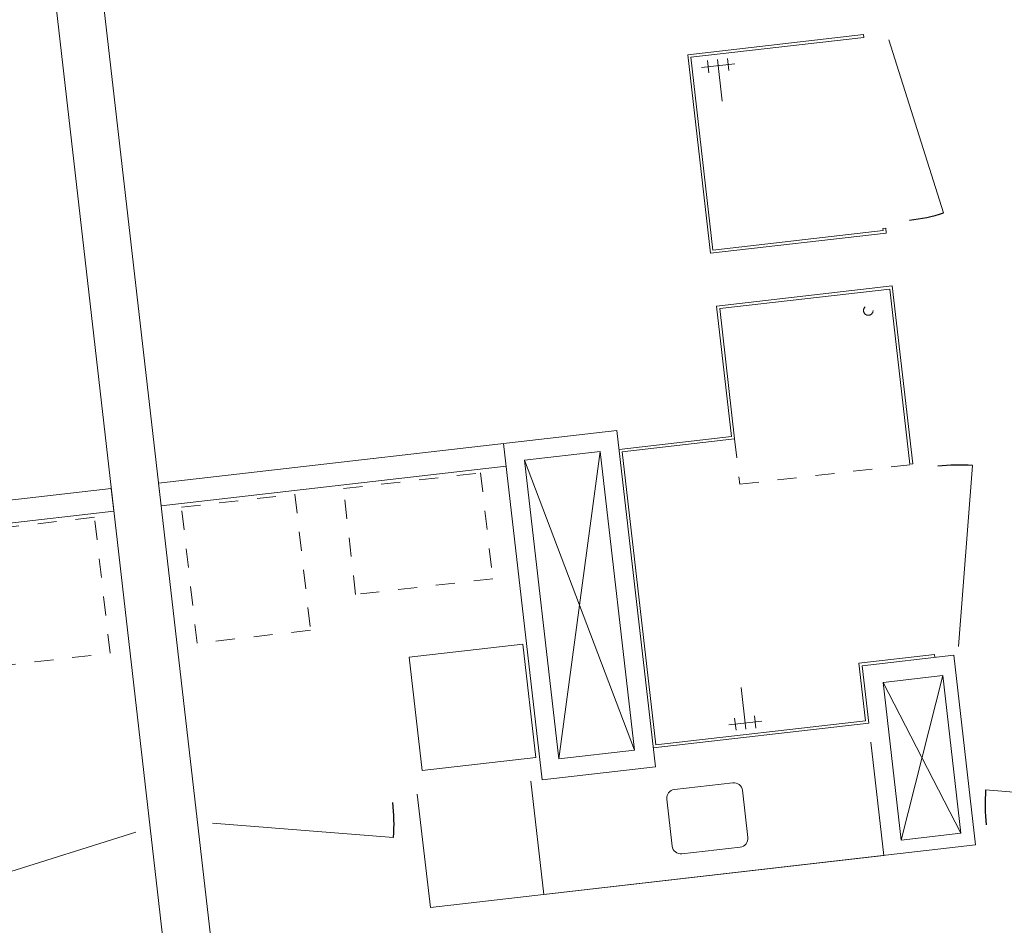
# Model space of a CAD drawing. Header units: metres. Extents: x 136266 to 136452, y 453403 to 453560.
# Tile 122 of 133: x 136311.42 to 136316.59, y 453537.08 to 453541.84. Entities that reach past the tile are written whole.
import ezdxf

# ---------------------------------------------------------------- set-up
doc = ezdxf.new("R2010")
doc.units = ezdxf.units.M
doc.linetypes.add('GS streep 0_60mm', pattern=[1.2, 0.6, -0.6])
doc.linetypes.add('GS streep 0_75mm', pattern=[1.5000000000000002, 0.7500000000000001, -0.7500000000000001])
for name, color, linetype, lineweight in [('A-DETL-BEBOUWING', 253, 'Continuous', 9), ('A-DETL-GENF', 92, 'Continuous', 5), ('M-EQPM-1', 50, 'GS streep 0_60mm', 5), ('P-SANR-FIXT-1', 6, 'GS streep 0_75mm', 5)]:
    doc.layers.add(name, color=color, linetype=linetype, lineweight=lineweight)

# ---------------------------------------------------------------- blocks, each defined once
blk = doc.blocks.new('859-DO-0010 29-09-2022')
for centre, radius, start, end in [((20083.25647234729, 89462.73499657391), 953.9999999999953, 301.7780000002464, 312.7779999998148), ((21773.73691469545, 86733.93015304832), 953.9999999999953, 110.7780000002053, 121.7780000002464), ((23116.40771822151, 86451.12639448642), 953.9999999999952, 200.7780000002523, 211.7780000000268), ((18623.02082416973, 84221.55227202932), 953.9999999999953, 20.7780000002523, 31.77800000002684)]:
    blk.add_arc(centre, radius, start, end)
at = {"layer": 'A-DETL-BEBOUWING'}
for p, q in [((20083.25647234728, 89462.7349965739), (20731.17465646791, 88762.50787150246)), ((19159.93578986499, 88941.32520828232), (19950.52410902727, 89431.09057009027)), ((19958.42355034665, 89418.33914558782), (19180.58665568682, 88936.47322509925)), ((19958.42355034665, 89418.33914558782), (19950.52410902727, 89431.09057009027)), ((19403.4315805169, 89003.99822385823), (19254.66496132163, 88911.8380751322)), ((19311.93281472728, 88985.5462359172), (19427.79128741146, 88798.52534321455)), ((19356.56280048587, 89013.19428053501), (19390.79371286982, 88957.93810769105)), ((19712.89668223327, 88048.7254930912), (19159.93578986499, 88941.32520828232)), ((19180.58665568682, 88936.47322509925), (19717.74866541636, 88069.37635891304)), ((19267.3028289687, 88957.89819129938), (19301.53374135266, 88902.64201845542)), ((20697.58214384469, 80724.32536920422), (15786.74408834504, 88651.49112393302)), ((20477.5678413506, 88551.84378774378), (20490.31926585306, 88559.74322906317)), ((20503.48500138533, 88538.49085489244), (20490.31926585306, 88559.74322906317)), ((15574.22034663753, 88519.83376861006), (20485.05840213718, 80592.66801388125)), ((20503.48500138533, 88538.49085489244), (19712.89668223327, 88048.7254930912)), ((19717.74866541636, 88069.37635891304), (20482.83413556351, 88543.3428380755)), ((20482.83413556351, 88543.3428380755), (20477.5678413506, 88551.84378774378)), ((20650.94123934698, 88300.46426418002), (19860.35292019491, 87810.69890237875)), ((21146.4995247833, 87500.5249003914), (20650.94123934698, 88300.46426418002)), ((19881.00378601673, 87805.84691919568), (20646.0892561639, 88279.81339835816)), ((20646.0892561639, 88279.81339835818), (21133.74810028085, 87492.62545907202)), ((19860.35292019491, 87810.69890237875), (20223.72722088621, 87224.13337526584)), ((20244.37808670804, 87219.28139208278), (19881.00378601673, 87805.84691919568)), ((21773.73691469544, 86733.9301530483), (21435.307333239, 87625.88386170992)), ((21133.74810028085, 87492.62545907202), (21146.4995247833, 87500.5249003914)), ((20223.7272208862, 87224.13337526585), (19717.92071562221, 86910.78886959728)), ((19738.57158144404, 86905.9368864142), (20244.37808670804, 87219.28139208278)), ((19665.25777349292, 86995.79836628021), (17603.77747892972, 85718.7220196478)), ((20602.65814339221, 85482.62932532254), (19665.25777349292, 86995.79836628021)), ((20554.84718444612, 85588.28968782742), (19738.57158144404, 86905.9368864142)), ((19292.87323220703, 86647.47415895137), (19632.91121893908, 86858.12592746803)), ((19632.91121893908, 86858.12592746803), (20464.98570458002, 85514.97587987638)), ((20092.60116329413, 85166.65167254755), (19155.20079339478, 86679.82071350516)), ((20124.94771784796, 85304.32411135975), (19292.87323220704, 86647.47415895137)), ((21771.30417828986, 86681.84050154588), (21359.00811937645, 86426.42523221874)), ((22300.04011726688, 85828.34515484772), (21771.30417828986, 86681.84050154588)), ((21678.39524028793, 86641.9289838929), (21338.35725355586, 86431.27721537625)), ((21686.2946816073, 86629.17755939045), (21678.39524028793, 86641.9289838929)), ((17666.97300948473, 85616.71062362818), (19218.39632394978, 86577.80931748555)), ((21496.68055818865, 86394.07867766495), (21764.46047274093, 86559.96694537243)), ((21764.46047274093, 86559.96694537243), (22203.66941009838, 85850.98774303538)), ((23116.40771822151, 86451.12639448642), (22224.4540095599, 86112.69681302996)), ((21338.35725355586, 86431.27721537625), (21498.4525976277, 86172.84834546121)), ((21519.10346344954, 86167.99636227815), (21359.0081193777, 86426.42523219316)), ((21935.88949554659, 85685.09947532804), (21496.68055818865, 86394.07867766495)), ((20549.99520126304, 85567.63882200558), (21519.10346344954, 86167.99636227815)), ((21498.4525976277, 86172.84834546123), (20554.84718444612, 85588.28968782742)), ((21571.7664055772, 86082.98686562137), (21887.74405835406, 85572.9298855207)), ((20948.41045944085, 85864.44942163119), (20832.55198675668, 86051.47031433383)), ((20856.91169365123, 85845.99743369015), (21005.67831284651, 85938.15758241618)), ((20993.04044519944, 85892.097466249), (20958.80953281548, 85947.35363909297)), ((20903.78047368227, 85836.80137701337), (20869.54956129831, 85892.05754985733)), ((22300.04011726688, 85828.34515484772), (19847.51613795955, 84309.0192744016)), ((22203.66941009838, 85850.98774303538), (21935.88949554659, 85685.09947532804)), ((19186.36910052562, 85452.20980746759), (19696.42608062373, 85768.1874602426)), ((19696.42608062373, 85768.1874602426), (20012.40373339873, 85258.1304801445)), ((17603.77747892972, 85718.7220196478), (17666.97300948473, 85616.71062362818)), ((17390.93752319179, 85586.8687713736), (15329.45722862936, 84309.7924247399)), ((17454.13305374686, 85484.85737535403), (17390.93752319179, 85586.8687713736)), ((20464.98570458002, 85514.97587987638), (20124.94771784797, 85304.32411135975)), ((15902.70973928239, 84523.75868149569), (17454.13305374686, 85484.85737535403)), ((20092.60116329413, 85166.65167254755), (20602.65814339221, 85482.62932532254)), ((19502.34675330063, 84942.15282736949), (19186.36910052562, 85452.20980746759)), ((20012.40373339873, 85258.1304801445), (19502.34675330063, 84942.15282736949)), ((20041.59546528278, 85135.05390727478), (20357.57311805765, 84624.9969271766)), ((19847.51613795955, 84309.0192744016), (19531.53848518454, 84819.0762544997)), ((18623.02082416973, 84221.55227202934), (19514.97453283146, 84559.98185348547)), ((18277.56605358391, 84007.54483404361), (17577.33892851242, 83359.62664992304))]:
    blk.add_line(p, q, dxfattribs=at)
at = {"layer": 'A-DETL-GENF'}
for p, q in [((19632.91121894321, 86858.12592746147), (20124.94771785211, 85304.3241113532)), ((19292.87323221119, 86647.4741589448), (20464.98570458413, 85514.97587986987)), ((21764.46047274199, 86559.96694534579), (21935.88949554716, 85685.09947530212)), ((21496.68055818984, 86394.07867763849), (22203.66941009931, 85850.98774300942)), ((21887.74405835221, 85572.92988550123), (20357.57311805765, 84624.9969271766)), ((20743.37804033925, 85416.88048044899), (21006.90748005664, 85580.13560104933)), ((21068.86007752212, 85565.57965150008), (21200.51743284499, 85353.05590979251)), ((20860.47944611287, 85142.40414127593), (20728.82209079, 85354.92788298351)), ((21185.96148329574, 85291.10331232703), (20922.43204357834, 85127.84819172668)), ((20357.57311805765, 84624.9969271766), (20041.59546528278, 85135.05390727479))]:
    blk.add_line(p, q, dxfattribs=at)
for centre, radius, start, end in [((21030.60580401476, 85541.88132754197), 44.99999999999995, 31.77800000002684, 121.7780000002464), ((20767.07636429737, 85378.62620694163), 44.99999999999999, 121.7780000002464, 211.7780000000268), ((21162.26315933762, 85329.3575858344), 44.99999999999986, 301.7780000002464, 31.77800000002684), ((20898.73371962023, 85166.10246523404), 45.00000000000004, 211.7780000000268, 301.7780000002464)]:
    blk.add_arc(centre, radius, start, end, dxfattribs=at)
at = {"layer": 'M-EQPM-1'}
for p, q in [((18495.72200348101, 86106.58954228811), (19112.04085443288, 86488.39587272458)), ((19112.04085443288, 86488.39587272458), (19406.95333035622, 86012.34269129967)), ((18790.63447940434, 85630.5363608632), (18495.72200348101, 86106.58954228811)), ((17766.76556942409, 85655.00481353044), (18276.8225495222, 85970.98246630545)), ((18276.8225495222, 85970.98246630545), (18655.9957328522, 85358.91409018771)), ((19406.95333035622, 86012.34269129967), (18790.63447940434, 85630.5363608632)), ((18145.9387527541, 85042.9364374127), (17766.76556942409, 85655.00481353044)), ((17375.40567063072, 85412.55938679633), (16865.34869053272, 85096.58173402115)), ((17754.57885396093, 84800.49101067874), (17375.40567063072, 85412.55938679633)), ((18655.9957328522, 85358.91409018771), (18145.9387527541, 85042.9364374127)), ((17244.52187386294, 84484.51335790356), (17754.57885396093, 84800.49101067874))]:
    blk.add_line(p, q, dxfattribs=at)
at = {"layer": 'P-SANR-FIXT-1'}
for p, q in [((20370.76914782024, 87015.25860003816), (21135.8546179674, 87489.22507920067)), ((20244.37808670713, 87219.28139208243), (20370.76914782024, 87015.25860003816))]:
    blk.add_line(p, q, dxfattribs=at)
blk.add_circle((20591.96369801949, 88129.82531897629), 24.99999999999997, dxfattribs=at)

msp = doc.modelspace()

# ---------------------------------------------------------------- block references
at = {"xscale": 0.001, "yscale": 0.001, "zscale": 0.001, "rotation": 334.7650131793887}
msp.add_blockref('859-DO-0010 29-09-2022', (136259.6791283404, 453469.3710543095), dxfattribs=at)

doc.saveas('drawing.dxf')
